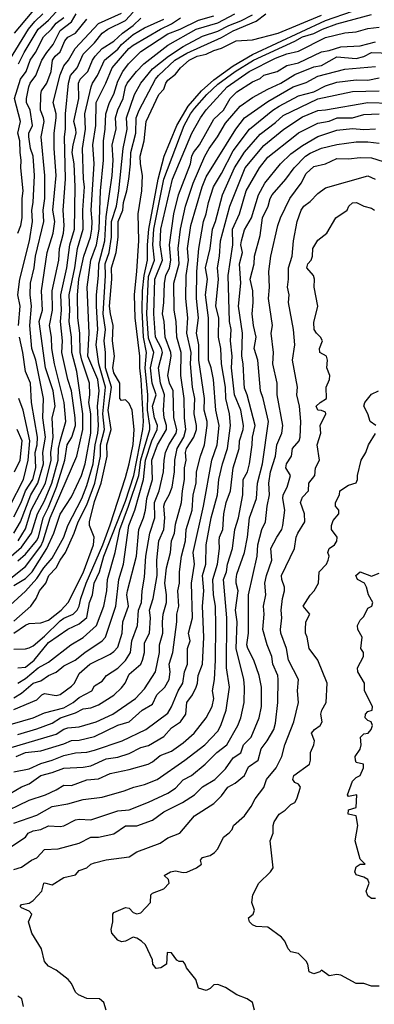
# Model space of a CAD drawing. Header units: metres. Extents: x -51132 to -49532, y -231222 to -229437.
# Tile 103 of 256: x -50521 to -50475, y -231096 to -230968. Entities that reach past the tile are written whole.
import ezdxf

# ---------------------------------------------------------------- set-up
doc = ezdxf.new("R2010")
doc.units = ezdxf.units.M
for name, color, linetype in [('CONTOUR_HALF', 8, 'Continuous'), ('CONTOUR_INDEX', 1, 'Continuous'), ('CONTOUR_INTER', 3, 'Continuous')]:
    doc.layers.add(name, color=color, linetype=linetype)

msp = doc.modelspace()

# ---------------------------------------------------------------- linework, layer by layer
at = {"layer": 'CONTOUR_HALF'}
for points, elevation in [([(-50522, -230969.76), (-50518.08, -230965.08)], 66.5), ([(-50521.48, -230973.76), (-50520.76, -230972.26), (-50518.92, -230969.26), (-50517.58, -230968.07), (-50515.58, -230965.9)], 67.5), ([(-50522.08, -231046.17), (-50519.89, -231044.26), (-50519.17, -231043.26), (-50518.74, -231042.26), (-50517.94, -231041.26), (-50517.53, -231040.26), (-50516.58, -231039.26), (-50516.08, -231038.25), (-50515.37, -231037.26), (-50514.24, -231034.76), (-50513.7, -231033.26), (-50512.58, -231031.05), (-50511.56, -231028.26), (-50510.81, -231024.76), (-50510.81, -231023.26), (-50510.28, -231021.26), (-50510.51, -231019.26), (-50510.18, -231015.76), (-50511.03, -231012.76), (-50511.38, -231010.26), (-50511.16, -231008.26), (-50511.35, -231005.26), (-50511.32, -231003.76), (-50511.06, -231001.26), (-50511.03, -230999.76), (-50510.24, -230996.76), (-50510.08, -230993.66), (-50509.32, -230988.26), (-50509.19, -230986.26), (-50509.29, -230984.26), (-50508.77, -230982.26), (-50508.87, -230980.76), (-50508.58, -230979.74), (-50507.87, -230978.26), (-50507.57, -230976.76), (-50507.34, -230976.26), (-50506.16, -230974.76), (-50505.19, -230973.76), (-50502.08, -230971.32), (-50498.4, -230969.26), (-50495.58, -230968.42), (-50493.36, -230967.26)], 72.5), ([(-50522.08, -231049.81), (-50520.58, -231049.79), (-50520.08, -231049.67), (-50519.58, -231049.4), (-50518.08, -231048.14), (-50516.08, -231046.16), (-50515.58, -231045.78), (-50514.38, -231045.26), (-50513.87, -231044.76), (-50513.61, -231044.26), (-50513.39, -231043.26), (-50512.68, -231041.26), (-50510.53, -231036.26), (-50509.58, -231033.69), (-50507.58, -231027.51), (-50507.08, -231025.74), (-50506.58, -231023.23), (-50506.44, -231021.26), (-50506.71, -231018.76), (-50507.08, -231017.89), (-50507.58, -231017.41), (-50508.08, -231017.51), (-50508.32, -231017.26), (-50508.32, -231015.26), (-50509.08, -231013.93), (-50509.23, -231013.26), (-50509.01, -231011.76), (-50509.25, -231009.76), (-50509.17, -231007.76), (-50509.53, -231006.26), (-50509.63, -231005.26), (-50509.34, -231001.76), (-50509.4, -231000.26), (-50508.77, -230998.26), (-50508.53, -230996.26), (-50508.54, -230994.26), (-50507.9, -230992.76), (-50507.82, -230991.76), (-50507.4, -230990.26), (-50507.15, -230988.76), (-50506.92, -230986.76), (-50506.89, -230985.26), (-50506.23, -230982.76), (-50506.17, -230980.76), (-50505.79, -230979.76), (-50503.68, -230975.76), (-50503.3, -230975.26), (-50501.15, -230973.26), (-50499.58, -230972.36), (-50495.08, -230970.33), (-50493.58, -230969.48), (-50490.58, -230968.21), (-50489.33, -230967.26)], 73.5), ([(-50522.08, -231041.56), (-50520.58, -231040.63), (-50519.72, -231039.76), (-50517.8, -231036.76), (-50516.9, -231034.76), (-50516.08, -231032.29), (-50514.58, -231030.01), (-50513.29, -231027.26), (-50512.79, -231025.76), (-50512.08, -231021.76), (-50512.07, -231019.26), (-50512.32, -231017.76), (-50512.2, -231016.76), (-50512.25, -231015.26), (-50513.25, -231012.26), (-50513.46, -231011.26), (-50513.51, -231008.76), (-50513.77, -231006.76), (-50513.81, -231003.76), (-50513.62, -231001.76), (-50512.97, -230998.76), (-50512.13, -230996.26), (-50511.93, -230995.26), (-50511.89, -230994.26), (-50512.04, -230992.76), (-50511.63, -230986.76), (-50511.83, -230984.26), (-50511.41, -230981.76), (-50511.4, -230978.76), (-50510.14, -230976.26), (-50509.31, -230974.26), (-50507.14, -230971.76), (-50506.58, -230971.33), (-50503.02, -230969.26), (-50501.58, -230968.56), (-50500.43, -230967.76)], 71.5), ([(-50521.58, -231054.24), (-50520.58, -231053.66), (-50518.94, -231052.26), (-50517.58, -231051.52), (-50514.66, -231049.26), (-50513.08, -231048.32), (-50511.34, -231046.76), (-50510.38, -231044.26), (-50510, -231042.26), (-50509.89, -231040.76), (-50508.93, -231037.26), (-50508.32, -231034.26), (-50507.16, -231031.26), (-50505.83, -231027.26), (-50505.58, -231025.22), (-50504.42, -231021.26), (-50504.39, -231020.76), (-50504.72, -231018.76), (-50504.65, -231016.76), (-50505, -231013.26), (-50504.84, -231011.26), (-50505.24, -231009.26), (-50505.41, -231005.76), (-50505.36, -231003.26), (-50505.16, -231001.26), (-50504.71, -230999.26), (-50504.71, -230997.26), (-50504.52, -230995.26), (-50503.32, -230988.76), (-50502.54, -230985.76), (-50500.89, -230981.76), (-50499.42, -230979.26), (-50497.69, -230977.26), (-50496.08, -230975.83), (-50493.58, -230974), (-50491.08, -230972.54), (-50481.58, -230968.14), (-50478.08, -230966.89)], 74.5), ([(-50521.58, -231038.36), (-50520.58, -231037.46), (-50519.12, -231035.76), (-50518.88, -231035.26), (-50518.29, -231032.76), (-50517.58, -231031.38), (-50516.52, -231028.76), (-50515.45, -231025.26), (-50515.14, -231023.26), (-50514.54, -231022.26), (-50514.07, -231020.76), (-50514.1, -231019.76), (-50514.6, -231016.26), (-50515.07, -231014.76), (-50515.86, -231011.26), (-50515.75, -231009.76), (-50516.02, -231007.26), (-50515.9, -231005.76), (-50515.98, -231003.76), (-50515.18, -231000.26), (-50514.79, -230997.26), (-50514.2, -230995.26), (-50514.12, -230989.76), (-50514.26, -230986.76), (-50514.51, -230985.26), (-50514.39, -230984.26), (-50514, -230982.76), (-50514.01, -230982.26), (-50514.3, -230981.26), (-50513.62, -230978.26), (-50513.67, -230976.26), (-50513.47, -230975.76), (-50512.47, -230974.76), (-50511.86, -230973.26), (-50511.49, -230972.76), (-50510.58, -230971.75), (-50509.08, -230970.82), (-50507.98, -230969.76), (-50506.58, -230968.76), (-50505.58, -230967.81)], 70.5), ([(-50521.48, -231007.76), (-50521.26, -231005.26), (-50521.56, -231003.76), (-50521.31, -231001.76), (-50520.03, -230996.76), (-50519.64, -230994.26), (-50519.76, -230992.76), (-50519.59, -230991.76), (-50519.4, -230988.26), (-50519.58, -230985.76), (-50519.91, -230984.76), (-50520.14, -230983.26), (-50520.13, -230982.76), (-50519.67, -230981.76), (-50519.98, -230979.76), (-50520.45, -230978.76), (-50520.44, -230978.26), (-50520.15, -230976.76), (-50519.94, -230976.26), (-50519.22, -230975.26), (-50518.43, -230973.26), (-50517.81, -230972.26), (-50516.96, -230971.26), (-50516.08, -230969.41), (-50514.58, -230968.31), (-50513.98, -230967.26)], 68.5), ([(-50521.54, -231035.76), (-50520.58, -231034.21), (-50519.83, -231031.76), (-50517.96, -231028.26), (-50517.21, -231025.26), (-50517.28, -231024.26), (-50516.99, -231022.26), (-50517.08, -231019.76), (-50516.73, -231018.26), (-50516.98, -231016.26), (-50517.96, -231013.26), (-50518.78, -231007.26), (-50518.34, -231005.76), (-50518.5, -231003.26), (-50517.73, -230998.26), (-50516.96, -230995.76), (-50516.76, -230994.26), (-50517, -230992.76), (-50516.59, -230988.26), (-50516.84, -230984.76), (-50516.82, -230982.76), (-50516.57, -230980.76), (-50516.59, -230980.26), (-50516.98, -230978.76), (-50516.08, -230975.17), (-50515.58, -230974.03), (-50514.97, -230973.26), (-50514.12, -230971.76), (-50511.08, -230968.51), (-50508.08, -230967.15)], 69.5), ([(-50522.08, -231057.65), (-50519.08, -231056.4), (-50518.43, -231055.76), (-50518.08, -231055.59), (-50516.58, -231055.84), (-50516.08, -231055.72), (-50514.58, -231054.65), (-50514.21, -231054.26), (-50513.58, -231053.01), (-50512.2, -231051.76), (-50509.58, -231050.47), (-50509.08, -231050.13), (-50508.58, -231049.56), (-50508, -231047.76), (-50507.91, -231046.26), (-50507.16, -231044.26), (-50507.39, -231042.76), (-50507.33, -231042.26), (-50506.15, -231037.76), (-50505.84, -231034.26), (-50505.21, -231032.76), (-50504.96, -231031.76), (-50504.78, -231030.26), (-50504.07, -231027.76), (-50504.15, -231025.26), (-50503.41, -231023.26), (-50502.26, -231021.26), (-50502.24, -231020.76), (-50502.53, -231019.76), (-50502.65, -231018.76), (-50502.48, -231016.76), (-50503, -231015.26), (-50503.27, -231013.26), (-50502.78, -231011.26), (-50502.88, -231010.76), (-50503.65, -231009.26), (-50503.89, -231006.26), (-50503.74, -231001.76), (-50502.75, -230999.26), (-50503.08, -230997.26), (-50502.99, -230995.26), (-50501.47, -230988.76), (-50498.94, -230982.76), (-50497.82, -230980.76), (-50497.08, -230979.72), (-50494.37, -230976.76), (-50491.49, -230974.76), (-50488.08, -230973.02), (-50486.58, -230972.45), (-50485.08, -230972.09), (-50481.58, -230970.33), (-50479.08, -230969.72), (-50477.58, -230969.61), (-50476.08, -230969.18), (-50474.58, -230968.99)], 75.5), ([(-50521.58, -231060.91), (-50519.08, -231060.18), (-50517.08, -231059.46), (-50516.03, -231058.76), (-50514.08, -231058.1), (-50513.08, -231057.58), (-50512.08, -231057.44), (-50511.08, -231057.05), (-50509.08, -231055.81), (-50508.08, -231054.85), (-50507.62, -231054.26), (-50507.08, -231053.08), (-50505.59, -231051.76), (-50505.35, -231051.26), (-50505.1, -231050.26), (-50505.08, -231049), (-50504.43, -231047.76), (-50504.32, -231045.76), (-50504.46, -231044.76), (-50503.96, -231043.26), (-50503.47, -231040.26), (-50503.5, -231038.26), (-50503.25, -231035.76), (-50502.57, -231034.26), (-50502.44, -231032.76), (-50502.57, -231031.26), (-50502.47, -231030.76), (-50501.88, -231029.76), (-50501.51, -231028.76), (-50501.18, -231026.76), (-50501.15, -231025.26), (-50500.84, -231023.76), (-50500, -231022.26), (-50499.71, -231021.26), (-50499.92, -231019.76), (-50499.95, -231017.26), (-50500.39, -231014.26), (-50500.33, -231011.26), (-50500.88, -231009.26), (-50500.99, -231007.26), (-50501.26, -231005.76), (-50501.27, -231002.26), (-50500.61, -230999.76), (-50500.73, -230997.76), (-50500.41, -230995.26), (-50499.79, -230992.26), (-50498.76, -230989.26), (-50497.27, -230985.76), (-50496.71, -230984.76), (-50495.6, -230983.26), (-50494.58, -230981.47), (-50492.68, -230979.26), (-50491.08, -230978.15), (-50489.08, -230977.03), (-50487.37, -230976.26), (-50485.58, -230975.14), (-50483.08, -230974.16), (-50482.08, -230973.97), (-50480.08, -230972.83), (-50477.58, -230973.07), (-50476.58, -230972.81), (-50475.58, -230972.3), (-50473.08, -230972.38)], 76.5), ([(-50521.8, -231063.76), (-50520.58, -231063.24), (-50518.58, -231063.06), (-50515.58, -231062.12), (-50514.58, -231061.69), (-50513.58, -231061.65), (-50511.58, -231061.17), (-50508.58, -231059.71), (-50507.09, -231059.26), (-50505.4, -231057.76), (-50504.08, -231056.98), (-50503.51, -231055.76), (-50502.45, -231054.76), (-50501.9, -231053.76), (-50501.75, -231052.76), (-50501.88, -231051.76), (-50501.43, -231050.26), (-50500.89, -231046.26), (-50500.89, -231045.26), (-50500.64, -231044.26), (-50500.78, -231042.26), (-50500.54, -231041.26), (-50500.55, -231039.76), (-50500.29, -231037.76), (-50499.78, -231035.76), (-50499.7, -231034.26), (-50498.92, -231031.76), (-50498.76, -231029.76), (-50498.38, -231028.26), (-50498.32, -231026.76), (-50497.82, -231024.76), (-50497.29, -231023.26), (-50496.97, -231020.76), (-50496.97, -231020.26), (-50497.35, -231018.76), (-50497.28, -231017.26), (-50498.03, -231012.26), (-50498.03, -231010.26), (-50498.33, -231008.76), (-50498.08, -231006.76), (-50498.36, -231004.26), (-50498.31, -231000.76), (-50498.05, -230997.76), (-50497.45, -230994.26), (-50497.07, -230993.26), (-50496.8, -230991.76), (-50496.13, -230989.76), (-50495.08, -230988), (-50493.58, -230985.07), (-50491.47, -230982.26), (-50488.4, -230979.76), (-50487.61, -230979.26), (-50485.08, -230977.92), (-50483.08, -230977.39), (-50481.58, -230976.63), (-50480.08, -230976.15), (-50477.58, -230975.85), (-50476.08, -230975.86), (-50474.58, -230975.57)], 77.5), ([(-50522.58, -231068.59), (-50521.08, -231067.71), (-50520.08, -231067.34), (-50518.58, -231066.23), (-50517.08, -231065.87), (-50515.58, -231065.3), (-50513.08, -231065.18), (-50512.08, -231064.99), (-50510.08, -231064.06), (-50508.58, -231063.88), (-50507.08, -231063.38), (-50505.58, -231062.62), (-50504.58, -231062.35), (-50502.58, -231061.2), (-50501.58, -231060.05), (-50500.4, -231059.26), (-50499.71, -231058.26), (-50499.59, -231056.76), (-50498.87, -231055.76), (-50498.39, -231054.76), (-50498.2, -231054.26), (-50498.12, -231053.26), (-50497.54, -231051.76), (-50497.37, -231048.26), (-50497.54, -231044.26), (-50497.4, -231042.26), (-50497.55, -231040.26), (-50497.12, -231038.76), (-50497.09, -231036.26), (-50496.44, -231032.76), (-50495.59, -231029.76), (-50495.42, -231027.76), (-50494.98, -231025.76), (-50494.29, -231023.76), (-50493.92, -231020.76), (-50494.06, -231019.26), (-50494.52, -231017.26), (-50494.59, -231015.76), (-50495.09, -231012.76), (-50495.18, -231010.76), (-50495.47, -231009.26), (-50495.43, -231006.76), (-50495.83, -231005.26), (-50495.5, -231001.76), (-50495.63, -231000.26), (-50495.34, -230998.76), (-50495.2, -230996.76), (-50493.99, -230992.26), (-50492.01, -230987.26), (-50489.58, -230984.38), (-50487, -230982.26), (-50484.58, -230980.66), (-50482.58, -230979.81), (-50481.58, -230979.74), (-50476.08, -230978.8), (-50473.08, -230978.87)], 78.5), ([(-50522.08, -231072.43), (-50519.08, -231071.42), (-50517.08, -231070.28), (-50515.08, -231069.94), (-50513.08, -231069.35), (-50510.58, -231069.07), (-50507.76, -231068.26), (-50506.49, -231067.76), (-50505.08, -231067.42), (-50503.45, -231066.76), (-50499.84, -231064.26), (-50497.24, -231062.26), (-50495.58, -231060.49), (-50495.19, -231059.76), (-50494.47, -231057.76), (-50494.06, -231054.76), (-50494.45, -231052.26), (-50494.41, -231045.76), (-50494.84, -231040.76), (-50494.43, -231039.76), (-50494.3, -231038.76), (-50493.66, -231036.76), (-50493.35, -231034.26), (-50492.89, -231032.76), (-50492.3, -231029.76), (-50492.28, -231027.76), (-50491.72, -231026.76), (-50491.47, -231025.76), (-50491.09, -231023.26), (-50491.06, -231022.26), (-50490.7, -231020.76), (-50491.75, -231016.76), (-50492.08, -231015.92), (-50492.16, -231015.26), (-50492.26, -231012.76), (-50492.43, -231011.76), (-50492.38, -231008.76), (-50492.88, -231005.26), (-50492.59, -231002.26), (-50492.74, -230999.76), (-50492.37, -230998.26), (-50492.56, -230997.26), (-50492.51, -230996.76), (-50492.08, -230995.32), (-50491.18, -230993.76), (-50490.27, -230990.76), (-50489.45, -230989.26), (-50487.41, -230986.76), (-50486.08, -230985.47), (-50484.58, -230984.35), (-50482.58, -230983.21), (-50480.08, -230982.39), (-50478.08, -230982.17), (-50476.58, -230982.28), (-50475.08, -230982.22)], 79.5), ([(-50522.08, -231078.46), (-50521.08, -231078.16), (-50519.78, -231077.26), (-50519.08, -231076.95), (-50518.08, -231075.88), (-50516.34, -231075.76), (-50513.58, -231075.03), (-50512.08, -231074.25), (-50511.08, -231074.25), (-50509.08, -231073.82), (-50507.58, -231072.77), (-50506.08, -231072.8), (-50504.08, -231072.06), (-50502.58, -231070.95), (-50500.15, -231069.76), (-50498.61, -231068.76), (-50497.58, -231067.72), (-50495.95, -231066.76), (-50494.58, -231065.38), (-50493.58, -231063.95), (-50492.58, -231063.29), (-50492.25, -231062.26), (-50491.25, -231061.26), (-50490.21, -231058.76), (-50489.89, -231057.26), (-50489.87, -231054.76), (-50490.21, -231053.26), (-50490.87, -231051.26), (-50491.68, -231049.76), (-50491.78, -231049.26), (-50491.59, -231047.76), (-50491.58, -231042.76), (-50490.44, -231037.76), (-50490.37, -231036.26), (-50489.83, -231034.26), (-50489.36, -231033.26), (-50489.16, -231031.26), (-50488.86, -231029.76), (-50488.94, -231028.26), (-50488.72, -231026.76), (-50488.06, -231024.76), (-50487.91, -231023.26), (-50487.27, -231021.76), (-50487.13, -231020.76), (-50487.84, -231016.76), (-50487.85, -231015.26), (-50488.4, -231012.76), (-50488.32, -231011.26), (-50488.64, -231008.76), (-50488.47, -231007.76), (-50488.97, -231004.26), (-50488.85, -231002.76), (-50488.95, -231000.76), (-50488.66, -230998.76), (-50487.76, -230994.76), (-50487.42, -230993.76), (-50486.22, -230991.26), (-50484.74, -230989.26), (-50484.08, -230987.99), (-50483.08, -230987.1), (-50481.58, -230986.73), (-50480.08, -230986.07), (-50478.58, -230986.1), (-50477.08, -230985.94), (-50475.58, -230985.97), (-50474.08, -230986.46)], 80.5), ([(-50490.79, -231096.76), (-50491.04, -231095.76), (-50491.74, -231095.26), (-50493.08, -231094.74), (-50494.58, -231093.79), (-50495.58, -231093.41), (-50496.08, -231093.47), (-50496.58, -231093.95), (-50497.08, -231094.2), (-50498.08, -231093.9), (-50498.44, -231092.76), (-50499.66, -231091.26), (-50499.8, -231090.76), (-50500.08, -231090.42), (-50500.58, -231090.41), (-50500.89, -231090.26), (-50501.58, -231089.29), (-50502.14, -231089.26), (-50502.22, -231090.76), (-50502.98, -231091.26), (-50503.58, -231091.33), (-50504, -231090.76), (-50504.08, -231090.21), (-50504.96, -231088.26), (-50505.5, -231087.76), (-50506.08, -231087.4), (-50506.58, -231087.28), (-50507.58, -231087.8), (-50508.08, -231087.88), (-50508.58, -231087.64), (-50509.35, -231086.76), (-50509.45, -231086.26), (-50509.21, -231085.26), (-50509.23, -231084.26), (-50509.08, -231084.04), (-50507.58, -231083.4), (-50507.08, -231083.5), (-50506.58, -231084.06), (-50506.08, -231084.21), (-50505.58, -231084.08), (-50504.32, -231082.76), (-50504.29, -231081.76), (-50504.08, -231081.52), (-50502.58, -231080.99), (-50501.9, -231080.26), (-50501.97, -231079.76), (-50502.55, -231079.26), (-50501.73, -231078.76), (-50501.08, -231078.65), (-50500.08, -231078.87), (-50499.58, -231078.82), (-50498.35, -231078.26), (-50497.71, -231077.76), (-50497.84, -231077.26), (-50497.58, -231076.91), (-50496.58, -231076.64), (-50496.01, -231076.26), (-50495.58, -231075.78), (-50494.84, -231074.26), (-50494.08, -231073.7), (-50493.72, -231073.26), (-50493.55, -231072.76), (-50492.08, -231071.49), (-50491.23, -231070.26), (-50490.73, -231069.26), (-50489.58, -231067.8), (-50489.26, -231066.76), (-50487.97, -231065.26), (-50487.27, -231063.76), (-50486.85, -231062.26), (-50485.69, -231059.26), (-50485.1, -231056.76), (-50485.21, -231055.26), (-50485.1, -231053.76), (-50486.37, -231051.26), (-50486.63, -231049.76), (-50487.37, -231047.76), (-50487.43, -231047.26), (-50487.26, -231045.76), (-50487.33, -231044.76), (-50487.17, -231043.26), (-50486.91, -231042.26), (-50486.91, -231041.76), (-50487.24, -231040.76), (-50487.28, -231040.26), (-50485.6, -231036.76), (-50485.37, -231035.26), (-50485.17, -231034.76), (-50484.26, -231033.26), (-50484.31, -231032.26), (-50484.83, -231030.76), (-50484.58, -231030.09), (-50483.77, -231029.26), (-50483.72, -231028.26), (-50482.98, -231027.26), (-50482.87, -231026.26), (-50482.37, -231025.26), (-50482.66, -231023.26), (-50482.16, -231021.76), (-50482.25, -231020.76), (-50481.53, -231019.26), (-50481.58, -231019.04), (-50482.08, -231018.81), (-50482.58, -231018.76), (-50482.77, -231018.26), (-50482.28, -231017.76), (-50481.45, -231017.26), (-50481.48, -231015.76), (-50481.07, -231014.76), (-50481.02, -231014.26), (-50481.41, -231013.26), (-50481.33, -231012.26), (-50481.44, -231011.76), (-50482.29, -231011.26), (-50482.36, -231010.76), (-50481.98, -231009.76), (-50482.22, -231009.26), (-50482.76, -231008.76), (-50483.06, -231008.26), (-50483.08, -231007.39), (-50482.55, -231005.26), (-50483.03, -231002.76), (-50483, -231001.76), (-50483.12, -231001.26), (-50483.98, -231000.26), (-50483.87, -230999.76), (-50483.43, -230999.26), (-50483.26, -230998.76), (-50483.2, -230997.76), (-50482.58, -230996.68), (-50481.42, -230995.76), (-50480.24, -230993.76), (-50478.75, -230992.76), (-50478.54, -230992.26), (-50478.08, -230991.8), (-50477.55, -230991.76), (-50476.58, -230992.27), (-50475.58, -230992.53), (-50475.2, -230992.76)], 81.5), ([(-50522.08, -231032.62), (-50521.15, -231030.76), (-50520.57, -231029.26), (-50519.63, -231027.76), (-50519.22, -231026.26), (-50519.3, -231024.26), (-50519.07, -231023.26), (-50519.01, -231022.26), (-50519.78, -231017.76), (-50519.93, -231015.26), (-50520.57, -231013.76), (-50520.93, -231011.26), (-50521.36, -231009.26)], 68.5), ([(-50521.98, -231026.76), (-50521.26, -231025.26), (-50520.98, -231022.76), (-50521.64, -231021.26)], 67.5), ([(-50475.08, -231082.25), (-50475.58, -231082.25), (-50476.08, -231081.89), (-50476.28, -231081.26), (-50475.91, -231080.26), (-50476.09, -231079.76), (-50476.58, -231079.45), (-50477.58, -231079.14), (-50477.76, -231078.76), (-50477.58, -231078.11), (-50477.08, -231077.77), (-50476.41, -231077.76), (-50477.08, -231077.11), (-50477.7, -231074.76), (-50477.36, -231072.76), (-50477.58, -231071.47), (-50478.64, -231071.26), (-50478.58, -231070.72), (-50477.58, -231070.42), (-50477.52, -231068.76), (-50478.58, -231068.98), (-50478.72, -231068.76), (-50478.08, -231067), (-50477.58, -231066.5), (-50477.08, -231066.26), (-50476.62, -231065.26), (-50476.65, -231064.76), (-50477.58, -231064.54), (-50477.69, -231064.26), (-50477.72, -231063.76), (-50477.08, -231062.83), (-50476.92, -231062.26), (-50477.02, -231061.26), (-50476.58, -231060.82), (-50476.02, -231060.76), (-50475.62, -231060.26), (-50475.47, -231059.76), (-50475.62, -231059.26), (-50476.08, -231059.12), (-50476.4, -231058.76), (-50476.39, -231058.26), (-50476.08, -231057.91), (-50475.49, -231057.76), (-50475.46, -231057.26), (-50476.49, -231055.26), (-50476.5, -231054.26), (-50477.37, -231052.76), (-50477.43, -231052.26), (-50476.64, -231050.76), (-50476.65, -231050.26), (-50476.96, -231049.76), (-50476.8, -231048.26), (-50477.39, -231047.26), (-50477.43, -231046.76), (-50477.08, -231046.04), (-50476.58, -231045.57), (-50476.08, -231044.51), (-50475.55, -231044.26), (-50475.4, -231043.76), (-50475.98, -231042.76), (-50476.25, -231041.76), (-50476.51, -231041.26), (-50477.41, -231040.76), (-50477.61, -231040.26), (-50477.08, -231039.76), (-50475.58, -231040.35), (-50474.58, -231039.96)], 82.5), ([(-50520.81, -231096.26), (-50521.03, -231095.26), (-50521.58, -231094.94)], 80.5)]:
    msp.add_lwpolyline(points, dxfattribs=dict(at, elevation=elevation))
at = {"layer": 'CONTOUR_INDEX'}
for points, elevation in [([(-50522.41, -231037.76), (-50521.08, -231036.58), (-50519.77, -231034.76), (-50518.99, -231032.26), (-50518.08, -231030.56), (-50517.14, -231028.26), (-50516.31, -231025.26), (-50516.27, -231023.76), (-50516.08, -231022.81), (-50515.33, -231020.26), (-50515.54, -231017.76), (-50516.78, -231012.76), (-50517.15, -231010.76), (-50517.19, -231009.26), (-50517.43, -231007.76), (-50517.04, -231005.76), (-50517.12, -231003.26), (-50516.22, -230999.26), (-50516.15, -230997.76), (-50515.63, -230995.76), (-50515.52, -230994.76), (-50515.65, -230992.76), (-50515.37, -230988.76), (-50515.49, -230983.26), (-50515.36, -230982.26), (-50515.36, -230980.26), (-50514.97, -230976.26), (-50514.73, -230975.26), (-50513.87, -230974.26), (-50513.08, -230972.48), (-50511.58, -230971.01), (-50510.58, -230969.76), (-50509.85, -230969.26), (-50507.58, -230968.13), (-50506.58, -230967.05)], 70), ([(-50522.08, -231056.16), (-50521.08, -231055.54), (-50519.59, -231054.26), (-50518.58, -231053.96), (-50517.58, -231053.24), (-50516.58, -231052.8), (-50515.58, -231051.98), (-50514.09, -231051.26), (-50512.85, -231050.26), (-50510.62, -231048.76), (-50510.17, -231048.26), (-50508.83, -231044.26), (-50508.45, -231040.76), (-50507.83, -231038.76), (-50507.14, -231033.76), (-50506.37, -231031.76), (-50505.24, -231027.76), (-50504.99, -231025.26), (-50504.16, -231022.76), (-50503.45, -231021.26), (-50503.41, -231020.76), (-50503.8, -231019.76), (-50504.04, -231018.26), (-50503.6, -231016.76), (-50504.12, -231015.26), (-50504.31, -231013.26), (-50503.88, -231011.26), (-50504.58, -231009.39), (-50504.78, -231006.26), (-50504.58, -231001.41), (-50503.8, -230999.26), (-50504.03, -230997.26), (-50503.87, -230995.26), (-50502.58, -230988.74), (-50499.94, -230981.76), (-50499.13, -230980.26), (-50498.58, -230979.58), (-50496.98, -230977.76), (-50495.58, -230976.4), (-50493.31, -230974.76), (-50490.91, -230973.26), (-50485.58, -230970.82), (-50484.58, -230970.23), (-50483.08, -230969.82), (-50481.96, -230969.26), (-50480.08, -230968.56), (-50475.58, -230967.32)], 75), ([(-50524.58, -231076.89), (-50520.58, -231074.26), (-50520.22, -231073.76), (-50519.58, -231073.42), (-50518.58, -231073.27), (-50517.58, -231072.8), (-50516.08, -231072.89), (-50515.58, -231072.79), (-50514.08, -231072), (-50513.58, -231071.92), (-50512.08, -231072.01), (-50508.58, -231070.83), (-50507.08, -231070.71), (-50504.58, -231069.72), (-50502.08, -231068.55), (-50501.08, -231067.88), (-50500.08, -231066.83), (-50499.01, -231066.26), (-50497.2, -231064.76), (-50495.69, -231063.26), (-50494.38, -231062.26), (-50492.95, -231059.76), (-50492.58, -231058.76), (-50492.14, -231056.76), (-50492.1, -231054.76), (-50492.2, -231053.76), (-50493.17, -231049.76), (-50493.04, -231046.26), (-50493.26, -231044.76), (-50492.91, -231042.26), (-50493.2, -231041.26), (-50493.2, -231040.76), (-50493.08, -231040.1), (-50492.1, -231037.26), (-50491.71, -231035.26), (-50491.44, -231032.76), (-50490.54, -231030.26), (-50490.41, -231028.26), (-50489.76, -231025.76), (-50489, -231020.26), (-50489.67, -231017.26), (-50490.03, -231016.26), (-50490.38, -231012.26), (-50490.85, -231010.76), (-50490.57, -231009.26), (-50490.92, -231007.76), (-50491.1, -231006.26), (-50490.98, -231004.76), (-50491.03, -231003.26), (-50491.36, -231001.76), (-50490.83, -230999.76), (-50490.79, -230998.76), (-50490.08, -230996.08), (-50489.74, -230993.76), (-50489.03, -230992.26), (-50488.76, -230991.26), (-50488.49, -230990.76), (-50486.75, -230988.76), (-50485.66, -230987.26), (-50484.17, -230985.76), (-50483.58, -230985.35), (-50482.08, -230984.73), (-50480.08, -230984.25), (-50477.58, -230983.91), (-50476.08, -230983.9), (-50474.58, -230984.08)], 80)]:
    msp.add_lwpolyline(points, dxfattribs=dict(at, elevation=elevation))
at = {"layer": 'CONTOUR_INTER'}
for points, elevation in [([(-50522.7, -231040.76), (-50520.58, -231039.07), (-50518.58, -231036.45), (-50518.26, -231035.76), (-50517.36, -231032.76), (-50513.91, -231024.76), (-50513.1, -231021.26), (-50513.11, -231019.26), (-50513.88, -231013.76), (-50514.54, -231011.26), (-50514.57, -231009.26), (-50514.91, -231007.26), (-50514.79, -231005.76), (-50514.87, -231003.76), (-50514.17, -231000.26), (-50513.8, -230997.76), (-50513.09, -230995.26), (-50513.11, -230992.76), (-50512.88, -230989.76), (-50513.02, -230988.76), (-50513.15, -230984.76), (-50512.77, -230982.26), (-50512.87, -230980.26), (-50512.05, -230976.76), (-50511.86, -230976.26), (-50511.2, -230975.26), (-50510.29, -230973.26), (-50508.58, -230971.85), (-50508.08, -230971.26), (-50506.58, -230969.95), (-50505.08, -230969.07), (-50502.58, -230967.96)], 71), ([(-50522.65, -230973.26), (-50520.18, -230969.26), (-50519.36, -230968.26), (-50518.31, -230967.26)], 67), ([(-50522.58, -231044.11), (-50520.58, -231042.28), (-50519.08, -231040.64), (-50518.2, -231039.26), (-50517.08, -231038), (-50515.57, -231035.26), (-50515.05, -231033.76), (-50513.23, -231030.26), (-50512.58, -231028.54), (-50511.78, -231025.76), (-50511.51, -231023.26), (-50511.17, -231021.76), (-50511.08, -231020.76), (-50511.22, -231018.26), (-50511, -231016.26), (-50511.18, -231014.76), (-50512.45, -231011.76), (-50512.3, -231008.76), (-50512.54, -231002.76), (-50512.09, -230999.26), (-50511.35, -230997.26), (-50511, -230995.26), (-50510.81, -230990.26), (-50510.43, -230986.26), (-50510.43, -230983.76), (-50510.2, -230982.26), (-50510.12, -230980.26), (-50509.64, -230978.76), (-50509.08, -230977.69), (-50508.58, -230976), (-50507.92, -230974.76), (-50507.2, -230973.76), (-50505.58, -230972.17), (-50502.08, -230969.84), (-50500.46, -230969.26), (-50498.08, -230968.08), (-50496.08, -230967.52)], 72), ([(-50522.08, -231047.76), (-50520.58, -231046.7), (-50520.08, -231046.48), (-50518.58, -231046.41), (-50517.58, -231046.06), (-50515.95, -231044.76), (-50515.03, -231043.76), (-50513.08, -231039.9), (-50511.74, -231036.26), (-50511.62, -231035.26), (-50512.25, -231033.76), (-50512.24, -231033.26), (-50511.58, -231030.64), (-50510.73, -231028.26), (-50509.94, -231024.76), (-50509.98, -231023.26), (-50509.43, -231021.26), (-50509.8, -231018.76), (-50509.4, -231015.76), (-50510.18, -231013.26), (-50510.18, -231011.26), (-50510.36, -231009.76), (-50510.18, -231008.26), (-50510.46, -231006.26), (-50510.15, -231001.26), (-50510.21, -230999.76), (-50509.69, -230998.26), (-50509.4, -230996.26), (-50509.39, -230994.26), (-50508.74, -230992.26), (-50508.42, -230990.26), (-50507.89, -230984.76), (-50507.34, -230982.26), (-50507.42, -230980.76), (-50506.38, -230977.76), (-50505.58, -230976.26), (-50504.08, -230974.41), (-50501.99, -230972.76), (-50500.08, -230971.48), (-50497.58, -230970.15), (-50495.58, -230969.52), (-50494.12, -230968.76), (-50492.58, -230968.18), (-50491.08, -230967.4)], 73), ([(-50522.08, -231034.76), (-50521.21, -231033.26), (-50519.88, -231029.76), (-50518.96, -231028.26), (-50518.21, -231025.76), (-50518.33, -231024.26), (-50517.96, -231022.26), (-50518.33, -231019.76), (-50518.21, -231017.26), (-50519.23, -231012.26), (-50519.76, -231010.76), (-50520.01, -231007.76), (-50519.79, -231005.26), (-50519.96, -231003.76), (-50519.91, -231002.26), (-50519.44, -231000.26), (-50519.25, -230998.76), (-50518.18, -230994.26), (-50518.27, -230992.76), (-50518.04, -230991.26), (-50518.04, -230988.26), (-50518.54, -230983.26), (-50518.16, -230981.26), (-50518.23, -230980.76), (-50518.62, -230979.76), (-50518.56, -230977.76), (-50518.49, -230977.26), (-50517.79, -230976.26), (-50517.22, -230974.76), (-50517.07, -230973.26), (-50516.72, -230972.76), (-50516.08, -230972.2), (-50515.44, -230970.76), (-50515.08, -230970.27), (-50514.08, -230969.75), (-50512.58, -230967.95)], 69), ([(-50521.56, -230995.76), (-50521.19, -230994.76), (-50520.99, -230993.76), (-50520.99, -230991.26), (-50520.88, -230990.26), (-50521.18, -230987.26), (-50521.13, -230986.26), (-50521.28, -230985.26), (-50521.29, -230983.76), (-50521.55, -230982.76), (-50521.21, -230981.26), (-50521.98, -230978.26), (-50521.2, -230975.76), (-50520.5, -230974.76), (-50519.96, -230973.26), (-50519.26, -230972.26), (-50518.21, -230970.26), (-50517.17, -230969.26), (-50516.58, -230968.46), (-50515.58, -230967.73)], 68), ([(-50521.58, -231052.25), (-50520.58, -231052.17), (-50519.44, -231051.26), (-50517.58, -231048.94), (-50515.08, -231047.23), (-50513.58, -231046.55), (-50512.58, -231045.71), (-50512.26, -231043.76), (-50511.84, -231042.76), (-50511.64, -231041.26), (-50510.96, -231039.76), (-50510.39, -231037.76), (-50507.58, -231030.6), (-50506.48, -231027.26), (-50505.31, -231021.26), (-50505.25, -231020.26), (-50505.53, -231014.76), (-50505.72, -231013.26), (-50505.7, -231011.76), (-50506.3, -231006.76), (-50506.42, -231003.76), (-50506.08, -231000.72), (-50505.84, -230996.76), (-50505.93, -230993.26), (-50505.46, -230990.26), (-50505.35, -230988.26), (-50505.63, -230986.76), (-50505.65, -230985.76), (-50505.16, -230983.76), (-50504.87, -230981.26), (-50503.22, -230977.76), (-50502.58, -230977.06), (-50502.34, -230976.26), (-50502.08, -230975.87), (-50501.08, -230975.11), (-50500.44, -230974.26), (-50499.29, -230973.26), (-50498.26, -230972.76), (-50497.08, -230972.51), (-50496.08, -230972.01), (-50495.08, -230971.7), (-50493.2, -230970.76), (-50491.08, -230970.62), (-50487.72, -230969.76), (-50482.08, -230967.44)], 74), ([(-50523.58, -231059.91), (-50519.58, -231058.75), (-50518.08, -231058.1), (-50515.58, -231057.44), (-50514.35, -231056.76), (-50513.58, -231056.13), (-50511.94, -231055.26), (-50511.58, -231054.58), (-50510.58, -231053.99), (-50510.02, -231053.26), (-50508.58, -231052.3), (-50507.58, -231051.32), (-50506.93, -231050.26), (-50506.76, -231048.76), (-50506.01, -231046.76), (-50505.9, -231044.76), (-50505.48, -231043.76), (-50505.41, -231042.26), (-50505.08, -231040.46), (-50504.93, -231037.76), (-50504.42, -231034.76), (-50503.74, -231032.76), (-50503.78, -231030.76), (-50503.19, -231029.26), (-50502.61, -231026.76), (-50502.56, -231025.26), (-50502.37, -231024.26), (-50501.92, -231023.26), (-50501, -231021.76), (-50500.9, -231021.26), (-50501.29, -231019.76), (-50501.39, -231016.26), (-50501.83, -231015.26), (-50502.05, -231014.26), (-50501.64, -231011.76), (-50501.67, -231011.26), (-50502.43, -231009.26), (-50502.55, -231007.26), (-50502.77, -231006.26), (-50502.59, -231004.76), (-50502.52, -231002.26), (-50502.31, -231001.26), (-50501.86, -231000.26), (-50501.68, -230999.26), (-50501.86, -230997.26), (-50501.3, -230993.26), (-50500.66, -230990.76), (-50499.1, -230986.76), (-50498.94, -230985.76), (-50498.71, -230985.26), (-50497.95, -230984.26), (-50496.08, -230980.93), (-50494.82, -230979.76), (-50493.98, -230978.26), (-50493.08, -230977.41), (-50491.08, -230976.1), (-50490.08, -230975.65), (-50489.58, -230975.21), (-50487.86, -230974.76), (-50486.58, -230973.99), (-50485.08, -230973.64), (-50482.08, -230972.18), (-50481.08, -230972.03), (-50479.58, -230971.53), (-50477.08, -230971.4), (-50475.08, -230970.9)], 76), ([(-50524.08, -231063.09), (-50516.58, -231060.87), (-50515.58, -231060.24), (-50515.08, -231060.06), (-50513.58, -231059.94), (-50511.37, -231059.26), (-50509.2, -231058.26), (-50506.27, -231056.26), (-50505.08, -231054.98), (-50503.67, -231052.76), (-50503.16, -231050.26), (-50503.14, -231049.26), (-50502.7, -231047.76), (-50502.78, -231046.26), (-50502.68, -231045.26), (-50502.25, -231043.76), (-50502.24, -231042.76), (-50502.45, -231041.26), (-50502.22, -231039.26), (-50501.72, -231037.26), (-50501.59, -231035.76), (-50501.21, -231034.76), (-50501.08, -231033.58), (-50500.3, -231030.76), (-50500.18, -231029.26), (-50499.88, -231027.76), (-50499.89, -231026.26), (-50499.68, -231025.26), (-50499.76, -231024.26), (-50499.66, -231023.76), (-50498.7, -231022.26), (-50498.36, -231021.26), (-50498.35, -231020.76), (-50498.66, -231019.26), (-50498.57, -231017.26), (-50498.85, -231015.76), (-50499.13, -231012.76), (-50499.04, -231011.26), (-50499.6, -231008.76), (-50499.47, -231006.76), (-50499.72, -231004.26), (-50499.7, -231001.26), (-50499.38, -230999.26), (-50499.5, -230997.76), (-50499.08, -230994.76), (-50497.61, -230989.76), (-50497.08, -230988.46), (-50493.21, -230982.26), (-50492.08, -230980.78), (-50489.08, -230978.66), (-50485.76, -230976.76), (-50484.08, -230976.17), (-50482.58, -230975.35), (-50479.08, -230974.46), (-50475.08, -230974.09)], 77), ([(-50522.08, -231065.75), (-50520.08, -231065.39), (-50518.58, -231064.68), (-50517.08, -231064.26), (-50515.58, -231063.66), (-50514.08, -231063.29), (-50512.58, -231063.2), (-50511.58, -231062.96), (-50508.02, -231061.76), (-50504.93, -231060.26), (-50502.08, -231058.14), (-50501.58, -231057.31), (-50500.74, -231055.26), (-50500.1, -231054.26), (-50499.88, -231052.76), (-50499.53, -231051.76), (-50499.52, -231049.76), (-50499.18, -231048.76), (-50499.36, -231047.76), (-50498.88, -231045.76), (-50498.97, -231041.26), (-50498.61, -231038.76), (-50498.78, -231037.26), (-50497.42, -231031.26), (-50496.35, -231025.26), (-50495.65, -231023.26), (-50495.38, -231020.76), (-50495.82, -231018.76), (-50496.14, -231014.76), (-50496.45, -231013.26), (-50496.79, -231012.26), (-50496.76, -231006.76), (-50497.18, -231003.76), (-50496.9, -231001.76), (-50497.15, -231000.26), (-50496.56, -230997.76), (-50496.25, -230995.26), (-50495.87, -230994.26), (-50494.96, -230990.76), (-50493.39, -230987.26), (-50492.08, -230985.22), (-50490.08, -230982.88), (-50488.08, -230981.38), (-50487.08, -230980.48), (-50482.58, -230978.31), (-50478.08, -230977.37), (-50474.58, -230977.28)], 78), ([(-50524.08, -231071.37), (-50520.08, -231069.47), (-50517.96, -231068.76), (-50516.58, -231068.13), (-50515.58, -231067.51), (-50514.58, -231067.54), (-50512.58, -231066.8), (-50511.08, -231066.66), (-50509.58, -231065.98), (-50507.08, -231065.48), (-50504.61, -231064.76), (-50504.08, -231064.48), (-50503.08, -231063.66), (-50501.58, -231063.07), (-50500.08, -231062.01), (-50498.65, -231060.76), (-50497.08, -231058.75), (-50496.31, -231057.26), (-50496.09, -231056.26), (-50496.24, -231055.26), (-50496.02, -231053.76), (-50495.88, -231051.26), (-50495.82, -231046.76), (-50495.89, -231044.26), (-50496.15, -231042.76), (-50496.21, -231040.76), (-50495.62, -231038.76), (-50495.37, -231036.76), (-50495.41, -231035.76), (-50495.33, -231035.26), (-50494.9, -231034.26), (-50494.78, -231032.26), (-50494.5, -231030.76), (-50493.91, -231029.26), (-50493.58, -231026.26), (-50492.78, -231023.76), (-50492.77, -231022.76), (-50492.29, -231021.26), (-50492.25, -231020.76), (-50492.58, -231018.76), (-50493.41, -231016.76), (-50493.8, -231013.26), (-50493.7, -231011.76), (-50493.93, -231009.76), (-50493.82, -231008.26), (-50494.05, -231007.26), (-50494.24, -231001.26), (-50493.61, -230997.26), (-50493.68, -230995.26), (-50492.74, -230993.26), (-50491.89, -230990.26), (-50490.17, -230987.26), (-50489.08, -230985.89), (-50485.58, -230983.09), (-50485.08, -230982.72), (-50482.58, -230981.46), (-50481.08, -230981.19), (-50480.05, -230980.76), (-50478.08, -230980.76), (-50476.58, -230980.32), (-50474.58, -230980.24)], 79), ([(-50510.1, -231096.76), (-50510.38, -231095.76), (-50510.94, -231095.26), (-50512.58, -231095.21), (-50513.67, -231094.76), (-50514.08, -231094.4), (-50514.6, -231093.26), (-50515.03, -231092.76), (-50516.58, -231091.55), (-50517.58, -231091.01), (-50518.08, -231090.4), (-50518.49, -231088.76), (-50519.74, -231086.76), (-50520.16, -231085.26), (-50519.74, -231084.26), (-50520.08, -231083.86), (-50521.08, -231083.44), (-50521.27, -231083.26), (-50521.08, -231083.02), (-50520.08, -231082.85), (-50519.58, -231082.51), (-50518.43, -231081.26), (-50518.18, -231080.26), (-50518.08, -231080.21), (-50517.08, -231080.45), (-50515.58, -231079.52), (-50514.08, -231079.15), (-50513.58, -231078.59), (-50512.58, -231078.24), (-50512.08, -231077.77), (-50511.58, -231077.59), (-50510.08, -231077.22), (-50507.08, -231076.82), (-50506.08, -231076.17), (-50503.08, -231075.06), (-50502.08, -231074.37), (-50500.52, -231073.76), (-50498.58, -231071.5), (-50496.08, -231069.88), (-50495.08, -231068.89), (-50494.26, -231067.76), (-50493.3, -231067.26), (-50492.11, -231066.26), (-50491.58, -231065.13), (-50490.33, -231064.26), (-50489.95, -231062.76), (-50489.14, -231061.76), (-50488.3, -231060.26), (-50488.08, -231059.44), (-50487.79, -231056.76), (-50487.73, -231053.76), (-50487.79, -231053.26), (-50488.44, -231051.76), (-50488.56, -231050.76), (-50489.15, -231049.26), (-50489.7, -231047.26), (-50489.56, -231045.26), (-50489.63, -231044.26), (-50489.32, -231042.76), (-50489.47, -231041.26), (-50489.26, -231040.26), (-50488.53, -231038.26), (-50488.68, -231036.76), (-50487.92, -231035.26), (-50487.25, -231034.26), (-50487.12, -231033.76), (-50486.86, -231031.76), (-50487.12, -231030.26), (-50487.06, -231029.76), (-50486.56, -231028.76), (-50486.12, -231027.26), (-50486.71, -231026.26), (-50486.66, -231025.76), (-50486, -231024.76), (-50485.86, -231023.76), (-50485.01, -231022.76), (-50484.88, -231022.26), (-50484.79, -231020.26), (-50484.94, -231018.26), (-50485.3, -231016.76), (-50485.2, -231015.76), (-50485.85, -231012.26), (-50485.57, -231010.26), (-50485.74, -231008.26), (-50486.39, -231004.76), (-50486.29, -231003.76), (-50486.5, -231002.76), (-50486.37, -231001.76), (-50486.38, -231000.26), (-50485.92, -230998.76), (-50485.73, -230996.76), (-50485.27, -230994.26), (-50484.74, -230992.76), (-50484.4, -230992.26), (-50483.58, -230991.66), (-50482.58, -230990.59), (-50481.58, -230989.87), (-50476.08, -230988.32), (-50475.13, -230988.76)], 81), ([(-50475.01, -231020.76), (-50475.76, -231020.26), (-50476.07, -231019.26), (-50476.6, -231018.26), (-50476.45, -231017.76), (-50475.58, -231016.67), (-50474.7, -231016.26)], 82), ([(-50522.6, -231031.26), (-50520.81, -231027.76), (-50520.24, -231025.26), (-50520, -231022.76), (-50520.89, -231018.76), (-50521.42, -231017.26)], 68), ([(-50474.58, -231093.61), (-50475.58, -231093.63), (-50476.58, -231093.27), (-50477.58, -231093.29), (-50479.58, -231092.18), (-50480.08, -231092.12), (-50481.08, -231092.28), (-50482.08, -231091.55), (-50482.29, -231091.76), (-50483.08, -231092.04), (-50483.68, -231091.76), (-50483.85, -231090.76), (-50484.08, -231090.37), (-50485.08, -231089.38), (-50486.08, -231089.15), (-50486.43, -231088.76), (-50486.85, -231087.76), (-50487.28, -231087.26), (-50489.08, -231085.95), (-50490.58, -231085.87), (-50491.08, -231085.67), (-50491.46, -231085.26), (-50491.57, -231084.76), (-50490.96, -231084.26), (-50490.8, -231083.76), (-50491.14, -231082.76), (-50491.03, -231081.76), (-50490.24, -231080.26), (-50488.72, -231078.76), (-50488.38, -231078.26), (-50488.75, -231074.76), (-50488.37, -231073.76), (-50488.37, -231072.76), (-50488.23, -231072.26), (-50487.59, -231071.26), (-50486.8, -231070.76), (-50486.08, -231070.03), (-50485.55, -231069.76), (-50485.28, -231069.26), (-50484.82, -231067.76), (-50485.08, -231067.39), (-50485.58, -231067.15), (-50485.84, -231066.76), (-50485.7, -231066.26), (-50483.67, -231064.76), (-50483.52, -231064.26), (-50483.51, -231063.26), (-50483.09, -231062.26), (-50483.02, -231061.76), (-50483.39, -231060.76), (-50483.01, -231060.26), (-50482.25, -231059.76), (-50481.99, -231059.26), (-50482.19, -231058.26), (-50482.04, -231057.76), (-50481.48, -231056.76), (-50481.35, -231054.26), (-50482.57, -231051.26), (-50483.71, -231049.76), (-50483.95, -231048.26), (-50484.19, -231047.76), (-50484.18, -231047.26), (-50484.14, -231046.26), (-50483.59, -231045.26), (-50484.48, -231044.26), (-50483.58, -231042.8), (-50483.03, -231042.26), (-50482.47, -231041.26), (-50482.4, -231039.76), (-50481.46, -231038.76), (-50481.21, -231038.26), (-50481.1, -231037.76), (-50481.26, -231037.26), (-50481.08, -231036.76), (-50480.39, -231036.26), (-50480.08, -231035.81), (-50480.04, -231035.26), (-50480.8, -231034.26), (-50480.8, -231033.76), (-50480.58, -231033.12), (-50479.86, -231032.26), (-50479.86, -231031.76), (-50480.27, -231031.26), (-50480.28, -231030.76), (-50479.76, -231029.76), (-50479.7, -231029.26), (-50478.58, -231028.5), (-50477.58, -231028.19), (-50477.4, -231027.76), (-50477.41, -231027.26), (-50476.92, -231025.26), (-50476.32, -231024.26), (-50476, -231023.26), (-50475.08, -231021.81)], 82)]:
    msp.add_lwpolyline(points, dxfattribs=dict(at, elevation=elevation))

doc.saveas('drawing.dxf')
